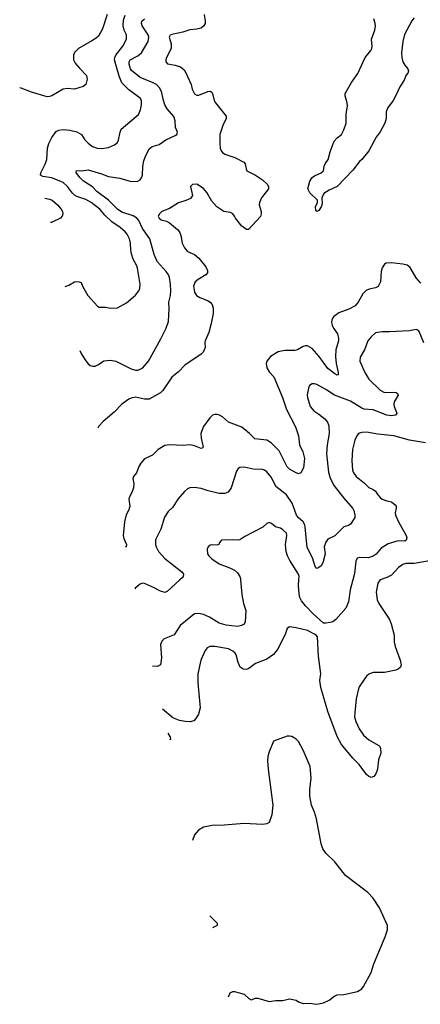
# Model space of a CAD drawing. Header units: inches. Extents: x 1771504 to 1971212, y 471788 to 643615.
# Tile 131 of 256: x 1786126 to 1789666, y 566253 to 574943. Entities that reach past the tile are written whole.
import ezdxf

# ---------------------------------------------------------------- set-up
doc = ezdxf.new("R2010")
doc.units = ezdxf.units.IN
doc.header["$MEASUREMENT"] = 0
doc.layers.add('B7586', color=7, linetype='Continuous')
doc.layers.add('B7587', color=7, linetype='Continuous')

msp = doc.modelspace()

# ---------------------------------------------------------------- linework, layer by layer
at = {"layer": 'B7586', "color": 5}
for points, elevation in [([(1787541.6, 570000), (1787430, 569895.1), (1787410, 569886.6), (1787370, 569900.7), (1787310, 569932.8), (1787230, 569967), (1787210, 569969.4), (1787190, 569962.7), (1787150, 569929.5), (1787142.7, 569919.5)], 640), ([(1788077.3, 570000), (1788088.6, 569868.6), (1788104.4, 569790), (1788124.9, 569730), (1788119.1, 569630), (1788110.3, 569609.7), (1788084.9, 569595.1), (1788050, 569586.2), (1787950, 569598), (1787890, 569618.4), (1787804.2, 569670), (1787750, 569694), (1787710, 569702.3), (1787670, 569698.9), (1787544.7, 569595.3), (1787490, 569515.1), (1787401.4, 569478.6), (1787381.2, 569458.8), (1787371.8, 569428.2), (1787380.3, 569310), (1787370, 569249), (1787344.5, 569235.5), (1787299.3, 569238.4)], 660), ([(1789311, 570000), (1789310, 569999.7), (1789290, 569969.5), (1789276.8, 569890), (1789283.1, 569823.1), (1789298.6, 569790), (1789392.8, 569650), (1789407.7, 569612.3), (1789433.4, 569510), (1789435.3, 569450), (1789443.1, 569410), (1789488.5, 569290), (1789495.5, 569250), (1789490.3, 569229.7), (1789469, 569211), (1789450, 569202), (1789350, 569180.7), (1789250, 569180.4), (1789210, 569166.3), (1789190, 569149.6), (1789175.6, 569130), (1789126.2, 569053.8), (1789115.2, 569024.8), (1789100.2, 568950), (1789085.7, 568825.7), (1789084.7, 568790), (1789094.9, 568750), (1789125.6, 568685.6), (1789164.6, 568630), (1789210, 568586.5), (1789298.9, 568538.9), (1789308.2, 568530), (1789315.3, 568510), (1789315.8, 568470), (1789296.4, 568410), (1789287, 568330), (1789274, 568286), (1789255.8, 568264.2), (1789230, 568256.3), (1789210, 568264), (1789190, 568282.4), (1789124.7, 568370), (1789070, 568426.2), (1788970, 568545.3), (1788930, 568616.9), (1788850, 568837.6), (1788785.7, 569050), (1788778, 569110), (1788787, 569170), (1788765.3, 569325.3), (1788756.1, 569496.1), (1788746, 569510), (1788730, 569520.7), (1788670, 569551.4), (1788570, 569577.2), (1788510, 569585.1), (1788488.8, 569571.2), (1788473.5, 569526.5), (1788410, 569394.5), (1788370, 569339.7), (1788310, 569299.8), (1788210, 569260.8), (1788150, 569216.5), (1788130, 569207.6), (1788100.7, 569210), (1788074.8, 569230), (1788055.4, 569270), (1788038.3, 569338.3), (1788030, 569353), (1788010, 569371), (1787970, 569389.8), (1787850, 569412.6), (1787807.5, 569412.5), (1787782, 569398), (1787764.8, 569375.2), (1787726.3, 569290), (1787700.8, 569170), (1787699, 569090), (1787720.3, 568870), (1787706.3, 568813.7), (1787683.4, 568776.6), (1787663.4, 568756.6), (1787633.4, 568746.6), (1787590, 568748.7), (1787539.1, 568759.1), (1787480.5, 568780.5), (1787386.6, 568858.5)], 680), ([(1789070.6, 570000), (1789047.4, 569910), (1789030, 569804), (1789008.4, 569750), (1788918.9, 569650), (1788893.1, 569630), (1788870, 569622.5), (1788830, 569615.6), (1788810, 569617.8), (1788719.6, 569699.6), (1788650.7, 569770.7), (1788615.3, 569815.3), (1788602.5, 569842.5), (1788595.8, 569875.8), (1788590.8, 569950), (1788593.9, 570000)], 660), ([(1787435.6, 568645.6), (1787456.3, 568610), (1787457.3, 568590), (1787449.2, 568586.3)], 680), ([(1788510, 568621.2), (1788490, 568619.3), (1788370, 568575.3), (1788330, 568482), (1788319.5, 568440.5), (1788316.4, 568403.6), (1788320.3, 568330), (1788363.1, 568010), (1788354.4, 567925.6), (1788330, 567859), (1788310, 567845.2), (1788270, 567840.9), (1788110, 567849.6), (1787934.2, 567834.2), (1787828.1, 567831.9), (1787750, 567816), (1787704.7, 567790), (1787670.6, 567749.4), (1787652.9, 567700.5)], 720), ([(1787970.3, 566319.8), (1787985.7, 566354.3), (1788010, 566365.3), (1788025.1, 566365.1), (1788110, 566342.4), (1788150, 566304.9), (1788170, 566294), (1788210, 566308.2), (1788230, 566308.2), (1788330, 566279.1), (1788390, 566287.7), (1788450, 566288), (1788510, 566302), (1788570, 566290.6), (1788590, 566274.8), (1788630, 566260.7), (1788682.5, 566262.5), (1788750, 566253.4), (1788810, 566267), (1788859.3, 566290), (1788910, 566327.7), (1788930, 566336.3), (1788990, 566339.7), (1789110, 566365.5), (1789148, 566390), (1789164.7, 566410), (1789230, 566534.4), (1789254, 566610), (1789355.8, 566850), (1789375.1, 566910), (1789375.8, 566950), (1789305.3, 567105.3), (1789249.1, 567189.1), (1789200.6, 567240.6), (1789006, 567390), (1788910, 567509.6), (1788830, 567587.6), (1788804.4, 567624.4), (1788788.3, 567670), (1788748.1, 567890), (1788730.5, 567950.5), (1788705, 568010), (1788690.7, 568090), (1788688.4, 568150), (1788702, 568250), (1788692, 568352), (1788630, 568497.2), (1788590, 568572.7), (1788570, 568593.2), (1788530, 568616), (1788510, 568621.2)], 720), ([(1787806.4, 567032.8), (1787871.3, 566970), (1787871, 566950), (1787830.3, 566928.8)], 720)]:
    msp.add_lwpolyline(points, dxfattribs=dict(at, elevation=elevation))
at = {"layer": 'B7587', "color": 5}
for points, elevation in [([(1786899, 574990), (1786857.4, 574862.6), (1786821.4, 574798.6), (1786801.1, 574778.9), (1786765.2, 574754.8), (1786644.7, 574690), (1786610, 574653.1), (1786600.7, 574630), (1786601.2, 574590), (1786617.7, 574557.7), (1786653.6, 574513.6), (1786717.2, 574450), (1786722, 574418), (1786709.4, 574370.6), (1786686.8, 574353.2), (1786610, 574330.7), (1786550, 574335.8), (1786510, 574330.4), (1786410, 574270.4), (1786390, 574263.8), (1786370, 574263), (1786230, 574302), (1786139.1, 574339.1), (1786126.3, 574340.7)], 680), ([(1786528.9, 572589.3), (1786561, 572599), (1786610, 572628.2), (1786630, 572633.4), (1786650.5, 572630.5), (1786670, 572622.8), (1786681.7, 572590), (1786729.4, 572509.4), (1786814.4, 572414.4), (1786830, 572406), (1786884.9, 572404.9), (1786930, 572396.3), (1786990, 572400.7), (1787070, 572444.9), (1787150, 572510.7), (1787179.5, 572550), (1787187, 572570), (1787191.8, 572610), (1787168.5, 572750), (1787162.6, 572770), (1787129.6, 572830), (1787115.1, 572875.1), (1787108.2, 572910), (1787104.7, 572970), (1787095.3, 573010), (1787074.5, 573050), (1787058.5, 573070), (1787015.4, 573110), (1786939.1, 573159.1), (1786877.3, 573217.3), (1786834, 573270), (1786758.2, 573330), (1786710, 573356.4), (1786630, 573383.2), (1786610, 573394.7), (1786592.1, 573412.1), (1786550, 573471.8), (1786510, 573507.3), (1786410, 573547.9), (1786330, 573558.9), (1786309.7, 573570), (1786312.8, 573590), (1786351.7, 573668.3), (1786364.8, 573710), (1786373.4, 573810), (1786384.2, 573850), (1786410, 573903), (1786450, 573956.8), (1786472.2, 573967.8), (1786510, 573973.4), (1786570, 573966.7), (1786631.9, 573951.9), (1786673.6, 573930), (1786701.4, 573881.4), (1786730, 573852.2), (1786770, 573823.7), (1786810, 573810.3), (1786850, 573805.3), (1786910, 573814.9), (1786962.7, 573837.3), (1786990, 573858.8), (1787000.5, 573879.5), (1787014.3, 573950), (1787024.2, 573975.8), (1787174.9, 574105.1), (1787194.1, 574145.9), (1787202.4, 574190), (1787201.6, 574230), (1787191.6, 574250), (1787090, 574323.5), (1787030, 574385.7), (1787004, 574444), (1786965, 574590), (1786967.5, 574610), (1786976.3, 574630), (1787037.7, 574710), (1787070.8, 574770), (1787068.8, 574810), (1787049.8, 574850), (1787039.8, 574890), (1787042.1, 574937.9), (1787057.7, 574982.3)], 660), ([(1787757.4, 574990), (1787766, 574930), (1787763.6, 574910), (1787750, 574884.9), (1787730, 574868.2), (1787690, 574859.3), (1787630, 574854.4), (1787567.4, 574832.6), (1787470, 574812.9), (1787454.5, 574805.5), (1787447.1, 574790), (1787466, 574730), (1787465.8, 574690), (1787423.1, 574610), (1787416.3, 574590), (1787416.2, 574570), (1787432.9, 574552.9), (1787501.4, 574541.4), (1787547, 574527), (1787579.4, 574499.4), (1787595.2, 574475.2), (1787641.6, 574370), (1787650, 574329), (1787670, 574287.6), (1787690, 574277.6), (1787710, 574278), (1787789.4, 574309.4), (1787810, 574312.3), (1787823.3, 574303.3), (1787831.2, 574291.2), (1787845.7, 574230), (1787855.1, 574210), (1787951.2, 574090), (1787951.1, 574070), (1787920.3, 574010), (1787893.7, 573930), (1787893.6, 573850), (1787898, 573810), (1787906.3, 573786.3), (1787918.7, 573770), (1787937.3, 573757.3), (1788026.2, 573726.2), (1788105.3, 573685.3), (1788117.6, 573670), (1788125.8, 573625.8), (1788133.2, 573610), (1788210, 573571.2), (1788271.5, 573530), (1788313.6, 573490), (1788324.7, 573470), (1788323, 573450), (1788263.1, 573370), (1788243.5, 573330), (1788242, 573310), (1788258.5, 573250), (1788259.8, 573230), (1788254, 573206), (1788149.2, 573090.8), (1788130, 573090.7), (1788090, 573120.5), (1788033, 573190), (1788025.5, 573210), (1788010, 573230.6), (1787990, 573240.5), (1787930, 573250.3), (1787868.8, 573290), (1787822.4, 573342.4), (1787778.4, 573418.4), (1787750, 573453.4), (1787690, 573490.5), (1787652.7, 573487.3), (1787634, 573470), (1787652.7, 573390), (1787635.5, 573364.5), (1787593.8, 573346.2), (1787530, 573326.4), (1787450, 573278), (1787382, 573250), (1787361.2, 573230), (1787349.3, 573210), (1787359.3, 573190), (1787377.2, 573177.2), (1787423.5, 573163.5), (1787448.7, 573148.7), (1787519.3, 573090), (1787537.2, 573070), (1787550, 573038), (1787562.9, 572970), (1787582, 572930), (1787610, 572897), (1787670, 572869.6), (1787710, 572838.7), (1787770, 572762.9), (1787786.6, 572730), (1787784.7, 572710), (1787771.2, 572690), (1787702.7, 572650), (1787677, 572630), (1787661.6, 572590), (1787670, 572538), (1787689, 572510), (1787719, 572490), (1787785.3, 572465.3), (1787809.7, 572449.7), (1787828.1, 572428.1), (1787836.6, 572396.6), (1787836, 572350), (1787817.4, 572262.6), (1787796.6, 572183.4), (1787766, 572110), (1787762.7, 572090), (1787766, 572050), (1787747.3, 572010), (1787729.6, 571990), (1787586.8, 571893.2), (1787530, 571834.9), (1787471, 571789), (1787390, 571671.7), (1787369.7, 571650), (1787270, 571594), (1787230, 571594.2), (1787150, 571610.1), (1787110, 571602.6), (1787090, 571593.2), (1787029.4, 571550.6), (1786960.8, 571479.2), (1786863.1, 571396.9), (1786825.1, 571354.9), (1786816.4, 571338.8)], 620), ([(1786659, 572023.3), (1786672.1, 571992.1), (1786710, 571932.7), (1786730, 571905.3), (1786750, 571890.3), (1786770, 571884.2), (1786793.7, 571886.3), (1786821.3, 571898.7), (1786870, 571931.7), (1786930, 571939.5), (1786974.8, 571930), (1787110, 571861.3), (1787149.5, 571850.5), (1787170, 571850.4), (1787212.5, 571867.5), (1787265.1, 571930), (1787374.2, 572125.8), (1787419.5, 572220.5), (1787440.1, 572279.9), (1787446.2, 572390), (1787444.7, 572450), (1787458, 572510), (1787460.8, 572550), (1787459.9, 572610), (1787448.6, 572668.6), (1787440.9, 572690), (1787421.2, 572721.2), (1787342.2, 572810), (1787315.5, 572870), (1787276.1, 573010), (1787210, 573100.3), (1787179.1, 573170), (1787161.4, 573190), (1787130, 573210.6), (1787030, 573244.1), (1786990, 573269.9), (1786909.9, 573349.9), (1786807.4, 573427.4), (1786770, 573466.4), (1786690, 573516.9), (1786657.4, 573550), (1786626.3, 573593.7), (1786629.4, 573610.6), (1786670, 573608.2), (1786730, 573617.6), (1786850, 573582), (1786910, 573558), (1787010, 573545), (1787110, 573514.9), (1787170, 573518.9), (1787191.6, 573530), (1787206.4, 573553.6), (1787210.9, 573570), (1787214.2, 573650), (1787224.1, 573695.9), (1787235.1, 573730), (1787270, 573803), (1787297.2, 573822.7), (1787358, 573842), (1787417.8, 573882.2), (1787498.8, 573921.2), (1787513.2, 573930), (1787520.9, 573950), (1787504.2, 573990), (1787499.7, 574050), (1787488.4, 574088.4), (1787430, 574157.6), (1787410, 574191.8), (1787395.9, 574230), (1787378.3, 574310), (1787362.6, 574342.6), (1787334.7, 574370), (1787307, 574387), (1787190, 574431.6), (1787114.9, 574494.9), (1787105.9, 574510), (1787093.9, 574550), (1787092.3, 574570), (1787103.5, 574590), (1787170, 574622.5), (1787202.3, 574650), (1787261.6, 574750), (1787267.2, 574790), (1787261.5, 574810), (1787209.1, 574890), (1787201.8, 574910), (1787206.2, 574930), (1787230, 574951.5)], 640), ([(1789610, 574959.1), (1789590, 574931.6), (1789526.9, 574813.1), (1789510.3, 574750), (1789500.3, 574650), (1789501, 574610), (1789511.2, 574571.2), (1789530, 574540.3), (1789556.4, 574510), (1789560.4, 574490), (1789554.4, 574470), (1789538, 574450), (1789522, 574410), (1789483.7, 574350), (1789455.8, 574284.2), (1789426.4, 574230), (1789376.5, 574163.5), (1789365.3, 574130), (1789363.6, 574070), (1789352.8, 574030), (1789310, 573954), (1789274.5, 573905.5), (1789210, 573786), (1789150, 573708.7), (1789127.5, 573692.5), (1789070, 573614), (1788932.2, 573470), (1788860.2, 573439.8), (1788812.1, 573407.9), (1788794.8, 573370), (1788798.5, 573318.5), (1788790.7, 573290.7), (1788770, 573259), (1788750, 573248.7), (1788741.2, 573261.2), (1788739, 573290), (1788758, 573330), (1788758, 573350), (1788690, 573415.1), (1788671.3, 573450), (1788690, 573518), (1788708.8, 573550), (1788730, 573565.2), (1788789.7, 573590.3), (1788811.4, 573608.6), (1788816.9, 573650), (1788824.7, 573670), (1788850.7, 573709.3), (1788870, 573776), (1788904.8, 573870), (1788930, 573900.2), (1788969.9, 573930.1), (1788990.5, 573969.5), (1789009.7, 574030), (1789010.9, 574110), (1789022, 574182), (1789019.1, 574210), (1789001.1, 574270), (1789001.1, 574290), (1789057.7, 574390), (1789113.4, 574466.6), (1789177, 574610), (1789228.8, 574670), (1789238.1, 574690), (1789241.1, 574710), (1789235.4, 574770), (1789264.9, 574850), (1789269.4, 574890), (1789266.8, 574910), (1789254, 574950)], 580), ([(1786349.8, 573368.2), (1786390, 573358.9), (1786412.3, 573350), (1786460.9, 573310), (1786492.7, 573270), (1786504, 573250), (1786508.7, 573230), (1786502, 573210), (1786488, 573190), (1786406.3, 573153.7), (1786399.3, 573153.1)], 680), ([(1789670, 572618.9), (1789630, 572665.1), (1789574.6, 572754.6), (1789550, 572775.1), (1789510, 572786.3), (1789410, 572798.4), (1789365.1, 572794.9), (1789350, 572786), (1789327.9, 572752.1), (1789320.2, 572719.8), (1789312.6, 572630), (1789293.2, 572586.8), (1789270, 572575.4), (1789214.1, 572565.9), (1789187.8, 572552.2), (1789157.7, 572522.3), (1789117.8, 572450), (1789090, 572418), (1789033, 572387), (1788945.4, 572354.6), (1788899.9, 572320.1), (1788884.7, 572295.3), (1788881.7, 572270), (1788886.8, 572246.8), (1788899.4, 572219.4), (1788934.3, 572170), (1788943.2, 572130), (1788942.4, 572110), (1788920.6, 572030), (1788916.8, 571970), (1788921, 571910), (1788940.3, 571830), (1788941, 571810), (1788930, 571806), (1788910, 571816.9), (1788850, 571864.4), (1788771.8, 571970), (1788710, 572039.8), (1788670, 572064.2), (1788650, 572066), (1788630, 572059.1), (1788580.5, 572030), (1788557.3, 572022.7), (1788470, 572022.2), (1788409.5, 572010.5), (1788343.1, 571970), (1788310, 571929.2), (1788302.6, 571910), (1788308.9, 571870), (1788330, 571834.4), (1788370.4, 571790), (1788446.8, 571610), (1788483, 571503), (1788563.6, 571350), (1788588.8, 571270), (1788599.5, 571190), (1788628.8, 571128.8), (1788641.3, 571070), (1788632.8, 570987.2), (1788610, 570944), (1788590, 570936), (1788570, 570944.5), (1788510, 570977), (1788490, 570997), (1788418.9, 571138.9), (1788348.5, 571210), (1788310, 571231.6), (1788202.7, 571242.7), (1788157, 571290), (1788090, 571347.3), (1787970, 571389.6), (1787917.2, 571437.2), (1787892.6, 571452.6), (1787870, 571459.3), (1787850, 571458.7), (1787828.6, 571451.4), (1787804.9, 571430), (1787750, 571351.6), (1787731.4, 571310), (1787727.1, 571290), (1787729, 571250), (1787747.7, 571170), (1787739.2, 571160.8), (1787730, 571157.6), (1787670, 571183.1), (1787630, 571191.3), (1787574.3, 571185.7), (1787450, 571189.8), (1787410, 571185.7), (1787350, 571151.1), (1787300.2, 571099.8), (1787230, 571068.3), (1787195.6, 571030), (1787179.2, 571000.8), (1787156.9, 570943.1), (1787133, 570910), (1787124.9, 570890), (1787134.4, 570850), (1787130.4, 570810.4), (1787117, 570770), (1787094.6, 570725.4), (1787091.8, 570710), (1787098.3, 570650), (1787090, 570617.2), (1787068.3, 570571.7), (1787051.8, 570510), (1787039.6, 570390), (1787045.5, 570365.5), (1787070.3, 570310), (1787067.9, 570292.1), (1787058.1, 570287.4)], 620), ([(1789695.8, 572090), (1789656, 572190), (1789650, 572199), (1789630, 572209), (1789570, 572197.2), (1789392.7, 572187.3), (1789330, 572189.6), (1789270, 572178), (1789230, 572143.7), (1789203.1, 572110), (1789172, 572030), (1789135.4, 571964.6), (1789130.4, 571930), (1789176.5, 571830), (1789211.8, 571770), (1789310, 571674.6), (1789350, 571653.1), (1789430, 571655.2), (1789452.5, 571652.5), (1789465.2, 571645.2), (1789470.8, 571630), (1789436, 571570), (1789431.7, 571550), (1789433.4, 571530), (1789459.3, 571470), (1789446.9, 571453.1), (1789412, 571448), (1789370, 571452.7), (1789250, 571498.5), (1789170, 571507.1), (1789150, 571513.8), (1789050, 571574.8), (1788907.9, 571627.9), (1788830, 571679.8), (1788750, 571723.6), (1788730, 571729.6), (1788710, 571729.4), (1788686.7, 571713.3), (1788678, 571690), (1788667.4, 571632.6), (1788667.6, 571610), (1788691.7, 571530), (1788723.8, 571490), (1788770, 571461.7), (1788821.4, 571421.4), (1788845.3, 571390), (1788857.1, 571357.1), (1788859.2, 571290), (1788843.2, 571190), (1788838, 571110), (1788855.6, 570950), (1788870, 570895.5), (1788903.9, 570830), (1788990, 570719.5), (1789070.5, 570630), (1789079.3, 570610), (1789086, 570570), (1789086, 570550), (1789050, 570492), (1789030, 570478.4), (1788990, 570466), (1788910, 570387), (1788850, 570359.3), (1788830, 570332.3), (1788816.9, 570290), (1788824.2, 570230), (1788804.2, 570150), (1788790, 570123.6), (1788770, 570107.6), (1788750, 570099.5), (1788737.5, 570117.5), (1788712.5, 570192.5), (1788664.7, 570284.7), (1788648, 570468), (1788641.5, 570490), (1788629.8, 570510), (1788590, 570546.3), (1788572.1, 570570), (1788534.7, 570674.7), (1788483.5, 570750), (1788390, 570824.2), (1788350, 570901.3), (1788310, 570951.5), (1788290, 570968), (1788270, 570974), (1788190, 570975.3), (1788110, 570994.8), (1788070, 570991.5), (1788057.8, 570982.3), (1788042.4, 570957.6), (1787994.7, 570810), (1787966.8, 570773.2), (1787938.6, 570761.4), (1787890, 570762), (1787790, 570783.6), (1787730, 570804.5), (1787670, 570815.1), (1787630, 570812.3), (1787610, 570803.7), (1787582.3, 570777.7), (1787524.9, 570710), (1787478.6, 570641.5), (1787437.5, 570602.5), (1787406.6, 570553.4), (1787373.9, 570446.1), (1787327.1, 570352.9), (1787326.5, 570310), (1787331.6, 570290), (1787353.1, 570250), (1787407.6, 570187.6), (1787559.5, 570070), (1787573, 570050), (1787570.7, 570030), (1787561.4, 570018.6), (1787541.6, 570000)], 640), ([(1789710, 571207.8), (1789570, 571230.8), (1789430.8, 571270.8), (1789290, 571285.3), (1789190, 571303.5), (1789150, 571300.5), (1789118.8, 571290), (1789103.8, 571270), (1789087.5, 571232.5), (1789066.3, 571150), (1789059.6, 571050), (1789066, 570970), (1789072, 570950), (1789100.3, 570910), (1789173.5, 570853.5), (1789210, 570814), (1789250, 570796.9), (1789270, 570782.6), (1789290, 570748.8), (1789310, 570725.5), (1789330, 570711.8), (1789370, 570695.3), (1789410, 570686.5), (1789442.7, 570662.7), (1789451.4, 570650), (1789452.4, 570632.4), (1789442.6, 570590), (1789446.7, 570570), (1789473.4, 570510), (1789540.4, 570390), (1789546, 570370), (1789542, 570350), (1789530, 570340.7), (1789470, 570343.9), (1789382, 570318), (1789321, 570279), (1789275.2, 570224.8), (1789250, 570206.9), (1789205.4, 570194.6), (1789130, 570196.9), (1789108.2, 570190), (1789096, 570164), (1789084.8, 570055.2), (1789070.6, 570000)], 660), ([(1788593.9, 570000), (1788595.8, 570030), (1788590.8, 570050), (1788511.7, 570170), (1788493.3, 570210), (1788481.4, 570250), (1788474.7, 570310), (1788486, 570390), (1788482.9, 570410), (1788450, 570441.6), (1788430, 570454), (1788387, 570467), (1788350, 570497.2), (1788330, 570505.2), (1788310, 570497.2), (1788274.4, 570465.6), (1788116.7, 570383.3), (1788070, 570353.2), (1788050, 570349.3), (1788010, 570352.7), (1787910.7, 570349.3), (1787891, 570330), (1787884.7, 570310), (1787870, 570305.6), (1787830, 570309.5), (1787810, 570306), (1787790.8, 570290), (1787784, 570270), (1787784.9, 570230), (1787796.3, 570210), (1787823.4, 570183.4), (1787890, 570139.5), (1787990, 570102.4), (1788024.4, 570084.4), (1788050, 570062), (1788070.4, 570030), (1788076.4, 570010), (1788077.3, 570000)], 660), ([(1789764.4, 570170), (1789610, 570142.7), (1789537.5, 570142.5), (1789510, 570135.1), (1789471.9, 570108.1), (1789410, 570041.1), (1789370, 570018.8), (1789311, 570000)], 680)]:
    msp.add_lwpolyline(points, dxfattribs=dict(at, elevation=elevation))

doc.saveas('drawing.dxf')
